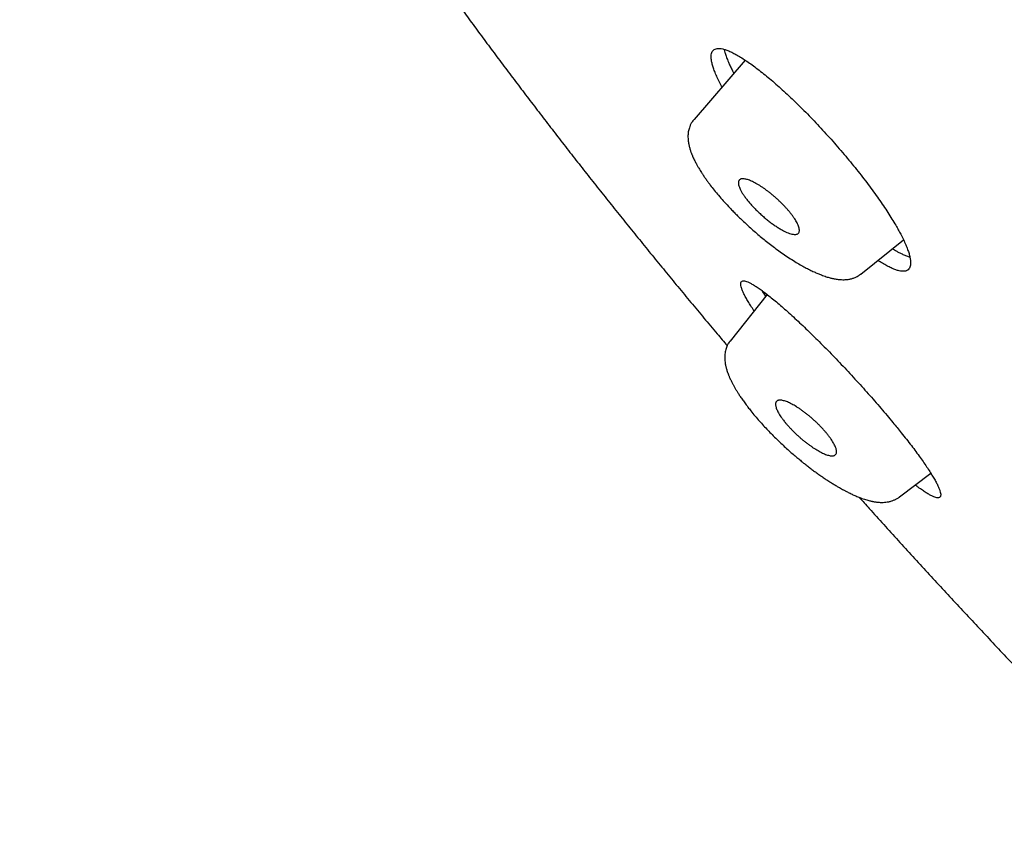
# Model space of a CAD drawing. Header units: millimetres. Extents: x 8 to 501, y 12 to 615.
# Tile 18 of 77: x 371 to 390, y 216 to 231. Entities that reach past the tile are written whole.
import ezdxf

# ---------------------------------------------------------------- set-up
doc = ezdxf.new("R2010")
doc.units = ezdxf.units.MM

msp = doc.modelspace()

# ---------------------------------------------------------------- linework, layer by layer
at = {"color": 7, "linetype": 'Continuous', "lineweight": 30}
for p, q in [((384.959, 230.315), (383.993, 229.2)), ((383.994, 229.199), (383.994, 229.199)), ((387.138, 226.284), (387.94, 226.93)), ((387.138, 226.285), (387.138, 226.285)), ((385.369, 225.9), (384.673, 225.021)), ((384.673, 225.021), (384.673, 225.02)), ((387.866, 222.081), (388.455, 222.531)), ((387.865, 222.082), (387.867, 222.083))]:
    msp.add_line(p, q, dxfattribs=at)
for points, knots in [([(372.386, 253.031), (372.37, 253.011), (372.329, 252.955), (372.264, 252.862), (372.19, 252.751), (372.119, 252.637), (372.051, 252.521), (371.986, 252.402), (371.923, 252.281), (371.863, 252.157), (371.806, 252.031), (371.751, 251.901), (371.7, 251.77), (371.651, 251.635), (371.605, 251.498), (371.562, 251.358), (371.522, 251.216), (371.485, 251.071), (371.451, 250.923), (371.42, 250.773), (371.392, 250.62), (371.367, 250.464), (371.345, 250.306), (371.327, 250.145), (371.311, 249.982), (371.299, 249.816), (371.29, 249.648), (371.285, 249.477), (371.282, 249.304), (371.283, 249.128), (371.287, 248.951), (371.294, 248.771), (371.305, 248.589), (371.318, 248.404), (371.335, 248.218), (371.355, 248.03), (371.379, 247.839), (371.405, 247.647), (371.435, 247.452), (371.468, 247.256), (371.504, 247.058), (371.543, 246.858), (371.585, 246.656), (371.631, 246.452), (371.679, 246.247), (371.73, 246.04), (371.785, 245.831), (371.842, 245.62), (371.903, 245.408), (371.966, 245.194), (372.033, 244.979), (372.102, 244.761), (372.174, 244.543), (372.249, 244.322), (372.327, 244.1), (372.408, 243.877), (372.492, 243.651), (372.579, 243.425), (372.668, 243.196), (372.76, 242.967), (372.855, 242.735), (372.953, 242.503), (373.054, 242.268), (373.157, 242.033), (373.264, 241.796), (373.372, 241.557), (373.484, 241.317), (373.598, 241.075), (373.715, 240.832), (373.835, 240.588), (373.958, 240.343), (374.083, 240.095), (374.21, 239.847), (374.341, 239.597), (374.473, 239.346), (374.609, 239.094), (374.747, 238.84), (374.888, 238.585), (375.031, 238.329), (375.177, 238.072), (375.326, 237.813), (375.476, 237.553), (375.63, 237.292), (375.786, 237.03), (375.944, 236.766), (376.105, 236.501), (376.269, 236.236), (376.435, 235.969), (376.603, 235.701), (376.774, 235.431), (376.947, 235.161), (377.123, 234.89), (377.301, 234.617), (377.481, 234.344), (377.664, 234.07), (377.849, 233.794), (378.037, 233.518), (378.226, 233.241), (378.419, 232.962), (378.613, 232.683), (378.81, 232.403), (379.009, 232.122), (379.21, 231.84), (379.413, 231.557), (379.619, 231.274), (379.827, 230.989), (380.037, 230.704), (380.25, 230.418), (380.464, 230.131), (380.681, 229.844), (380.9, 229.556), (381.121, 229.267), (381.344, 228.977), (381.569, 228.687), (381.796, 228.396), (382.025, 228.104), (382.257, 227.812), (382.49, 227.519), (382.726, 227.226), (382.963, 226.932), (383.203, 226.637), (383.444, 226.342), (383.688, 226.046), (383.933, 225.75), (384.18, 225.454), (384.409, 225.182), (384.556, 225.008), (384.618, 224.934)], [0, 0, 0, 0, 0.0041344, 0.0112983, 0.0184847, 0.025697, 0.0329382, 0.0402112, 0.0475188, 0.0548636, 0.0622479, 0.0696738, 0.0771432, 0.0846574, 0.0922178, 0.0998251, 0.1074798, 0.1151821, 0.1229318, 0.1307282, 0.1385704, 0.146457, 0.1543866, 0.1623571, 0.1703666, 0.1784127, 0.1864929, 0.1946047, 0.2027454, 0.2109122, 0.2191026, 0.2273139, 0.2355436, 0.2437892, 0.2520483, 0.2603188, 0.2685987, 0.276886, 0.285179, 0.2934762, 0.301776, 0.3100773, 0.3183789, 0.3266797, 0.3349787, 0.3432751, 0.3515682, 0.3598576, 0.3681428, 0.3764233, 0.384699, 0.3929694, 0.4012344, 0.4094938, 0.4177476, 0.4259956, 0.4342378, 0.4424742, 0.4507047, 0.4589294, 0.4671483, 0.4753616, 0.4835692, 0.4917712, 0.4999677, 0.5081589, 0.5163448, 0.5245255, 0.5327011, 0.5408719, 0.5490378, 0.5571989, 0.5653555, 0.5735077, 0.5816554, 0.589799, 0.5979385, 0.6060739, 0.6142055, 0.6223334, 0.6304576, 0.6385783, 0.6466956, 0.6548096, 0.6629204, 0.6710281, 0.6791329, 0.6872348, 0.695334, 0.7034305, 0.7115245, 0.719616, 0.7277052, 0.7357921, 0.7438768, 0.7519595, 0.7600403, 0.7681191, 0.7761962, 0.7842716, 0.7923455, 0.8004178, 0.8084887, 0.8165583, 0.8246267, 0.832694, 0.8407602, 0.8488255, 0.8568899, 0.8649535, 0.8730165, 0.8810789, 0.8891409, 0.8972024, 0.9052637, 0.9133248, 0.9213859, 0.9294469, 0.9375081, 0.9455695, 0.9536313, 0.9616936, 0.9697564, 0.97782, 0.9858844, 0.9939498, 1, 1, 1, 1]), ([(384.52, 229.809), (384.515, 229.819), (384.489, 229.865), (384.452, 229.942), (384.408, 230.037), (384.373, 230.125), (384.346, 230.205), (384.327, 230.277), (384.317, 230.341), (384.315, 230.396), (384.321, 230.443), (384.336, 230.48), (384.359, 230.509), (384.39, 230.528), (384.43, 230.538), (384.477, 230.538), (384.532, 230.529), (384.594, 230.511), (384.664, 230.483), (384.741, 230.446), (384.825, 230.4), (384.915, 230.345), (385.01, 230.281), (385.112, 230.209), (385.219, 230.128), (385.33, 230.04), (385.445, 229.944), (385.564, 229.841), (385.686, 229.731), (385.81, 229.615), (385.937, 229.494), (386.065, 229.367), (386.193, 229.237), (386.321, 229.103), (386.448, 228.965), (386.575, 228.825), (386.7, 228.683), (386.822, 228.54), (386.941, 228.398), (387.057, 228.255), (387.169, 228.113), (387.276, 227.973), (387.378, 227.835), (387.474, 227.7), (387.564, 227.569), (387.648, 227.442), (387.725, 227.319), (387.79, 227.211), (387.844, 227.116), (387.893, 227.025), (387.94, 226.931), (387.984, 226.836), (388.019, 226.748), (388.046, 226.668), (388.065, 226.596), (388.075, 226.532), (388.077, 226.477), (388.07, 226.43), (388.056, 226.393), (388.033, 226.364), (388.001, 226.345), (387.962, 226.335), (387.914, 226.335), (387.859, 226.343), (387.797, 226.362), (387.727, 226.389), (387.65, 226.426), (387.566, 226.473), (387.501, 226.512), (387.463, 226.537), (387.457, 226.541)], [0, 0, 0, 0, 0.004352, 0.019307, 0.034314, 0.049337, 0.064344, 0.079299, 0.094251, 0.109254, 0.124274, 0.139277, 0.15423, 0.169249, 0.184319, 0.199406, 0.214476, 0.229496, 0.24466, 0.259875, 0.275107, 0.290322, 0.305486, 0.320787, 0.33614, 0.351511, 0.366864, 0.382165, 0.397535, 0.412959, 0.4284, 0.443824, 0.459194, 0.474535, 0.489929, 0.505341, 0.520735, 0.536075, 0.551299, 0.566577, 0.581871, 0.597148, 0.612371, 0.627444, 0.642569, 0.657712, 0.672837, 0.687909, 0.699509, 0.711108, 0.726064, 0.741071, 0.756096, 0.771103, 0.786059, 0.801012, 0.816015, 0.831036, 0.84604, 0.860994, 0.876013, 0.891083, 0.90617, 0.921241, 0.936261, 0.951424, 0.966638, 0.981869, 0.997083, 1, 1, 1, 1]), ([(384.558, 230.521), (384.558, 230.517), (384.562, 230.499), (384.574, 230.456), (384.596, 230.39), (384.625, 230.316), (384.656, 230.244), (384.69, 230.172), (384.72, 230.112), (384.74, 230.076), (384.744, 230.067)], [0, 0, 0, 0, 0.032798, 0.154809, 0.34028, 0.526521, 0.651814, 0.802516, 0.953632, 1, 1, 1, 1]), ([(383.993, 229.199), (383.986, 229.19), (383.97, 229.172), (383.95, 229.142), (383.934, 229.114), (383.922, 229.088), (383.91, 229.058), (383.898, 229.023), (383.888, 228.982), (383.882, 228.939), (383.878, 228.891), (383.879, 228.84), (383.883, 228.794), (383.889, 228.753), (383.895, 228.72), (383.902, 228.69), (383.911, 228.658), (383.919, 228.628), (383.928, 228.602), (383.935, 228.581), (383.942, 228.563), (383.948, 228.548), (383.954, 228.533), (383.962, 228.514), (383.972, 228.488), (383.987, 228.456), (384.004, 228.422), (384.017, 228.397), (384.023, 228.385)], [0, 0, 0, 0, 0.037746, 0.080803, 0.115156, 0.145917, 0.174602, 0.22538, 0.270829, 0.323187, 0.380322, 0.443339, 0.509084, 0.554703, 0.592947, 0.630395, 0.668773, 0.711637, 0.740839, 0.767091, 0.788795, 0.806127, 0.821654, 0.844861, 0.875717, 0.914174, 0.96017, 1, 1, 1, 1]), ([(384.023, 228.385), (384.032, 228.367), (384.051, 228.332), (384.08, 228.282), (384.106, 228.239), (384.129, 228.202), (384.149, 228.173), (384.164, 228.15), (384.175, 228.133), (384.186, 228.118), (384.196, 228.102), (384.207, 228.086), (384.227, 228.058), (384.258, 228.017), (384.308, 227.949), (384.374, 227.865), (384.455, 227.767), (384.544, 227.664), (384.627, 227.574), (384.701, 227.496), (384.764, 227.431), (384.833, 227.363), (384.908, 227.29), (384.991, 227.213), (385.08, 227.132), (385.172, 227.052), (385.266, 226.973), (385.361, 226.897), (385.461, 226.819), (385.565, 226.741), (385.672, 226.665), (385.783, 226.59), (385.892, 226.52), (385.962, 226.479), (385.995, 226.459)], [0, 0, 0, 0, 0.029344, 0.055036, 0.077093, 0.095533, 0.109844, 0.120847, 0.128643, 0.135729, 0.143217, 0.151106, 0.159396, 0.184256, 0.212118, 0.256943, 0.303351, 0.351353, 0.400952, 0.430024, 0.459915, 0.492033, 0.526572, 0.563535, 0.602924, 0.64475, 0.683355, 0.723831, 0.766169, 0.810373, 0.856455, 0.904436, 0.954304, 1, 1, 1, 1]), ([(385.934, 227.249), (385.928, 227.261), (385.915, 227.285), (385.89, 227.324), (385.862, 227.365), (385.83, 227.408), (385.796, 227.451), (385.759, 227.495), (385.719, 227.539), (385.677, 227.584), (385.633, 227.628), (385.588, 227.672), (385.54, 227.716), (385.492, 227.758), (385.444, 227.797), (385.397, 227.835), (385.349, 227.871), (385.301, 227.905), (385.254, 227.937), (385.206, 227.967), (385.16, 227.994), (385.116, 228.017), (385.076, 228.036), (385.039, 228.051), (385.003, 228.064), (384.97, 228.073), (384.94, 228.078), (384.912, 228.08), (384.888, 228.079), (384.868, 228.073), (384.852, 228.063), (384.84, 228.05), (384.833, 228.033), (384.829, 228.013), (384.829, 227.99), (384.833, 227.964), (384.841, 227.935), (384.854, 227.901), (384.867, 227.875), (384.874, 227.861)], [0, 0, 0, 0, 0.026606, 0.053214, 0.080617, 0.108021, 0.134614, 0.161208, 0.188552, 0.215895, 0.242763, 0.269631, 0.297353, 0.325077, 0.350956, 0.376835, 0.403392, 0.429949, 0.457102, 0.484254, 0.512284, 0.540317, 0.566132, 0.591949, 0.618452, 0.644955, 0.671914, 0.698872, 0.726644, 0.754414, 0.780731, 0.807049, 0.834134, 0.861219, 0.887593, 0.913968, 0.941074, 0.968179, 1, 1, 1, 1]), ([(384.874, 227.861), (384.883, 227.845), (384.901, 227.812), (384.937, 227.758), (384.978, 227.702), (385.024, 227.644), (385.075, 227.585), (385.131, 227.525), (385.19, 227.466), (385.253, 227.408), (385.316, 227.352), (385.38, 227.299), (385.443, 227.25), (385.507, 227.204), (385.571, 227.162), (385.633, 227.124), (385.692, 227.093), (385.745, 227.068), (385.794, 227.05), (385.839, 227.037), (385.879, 227.03), (385.913, 227.03), (385.941, 227.037), (385.961, 227.051), (385.974, 227.071), (385.98, 227.097), (385.978, 227.128), (385.97, 227.165), (385.956, 227.205), (385.941, 227.235), (385.934, 227.249)], [0, 0, 0, 0, 0.03595, 0.072024, 0.107988, 0.143902, 0.179925, 0.215831, 0.252176, 0.288652, 0.325008, 0.359932, 0.394957, 0.429881, 0.466627, 0.5035, 0.540238, 0.575082, 0.610031, 0.644882, 0.681334, 0.7179, 0.754336, 0.789896, 0.825575, 0.861148, 0.896767, 0.932492, 0.968104, 1, 1, 1, 1]), ([(387.732, 226.762), (387.751, 226.751), (387.789, 226.728), (387.843, 226.697), (387.903, 226.666), (387.966, 226.636), (388.021, 226.615), (388.051, 226.606), (388.062, 226.603)], [0, 0, 0, 0, 0.1458615, 0.2958187, 0.4463323, 0.6634731, 0.8814655, 1, 1, 1, 1]), ([(385.995, 226.459), (386.025, 226.442), (386.086, 226.408), (386.172, 226.363), (386.253, 226.325), (386.326, 226.293), (386.388, 226.268), (386.44, 226.249), (386.483, 226.234), (386.522, 226.222), (386.556, 226.213), (386.588, 226.205), (386.62, 226.198), (386.654, 226.191), (386.69, 226.185), (386.729, 226.18), (386.774, 226.177), (386.82, 226.177), (386.863, 226.179), (386.899, 226.183), (386.93, 226.189), (386.959, 226.195), (386.987, 226.204), (387.015, 226.213), (387.042, 226.225), (387.07, 226.239), (387.1, 226.257), (387.123, 226.272), (387.135, 226.283), (387.138, 226.285)], [0, 0, 0, 0, 0.069838, 0.137731, 0.202753, 0.26271, 0.317474, 0.359128, 0.397195, 0.431807, 0.462954, 0.49062, 0.51859, 0.550828, 0.583406, 0.617083, 0.658557, 0.704294, 0.746612, 0.775685, 0.802628, 0.828898, 0.856052, 0.878522, 0.904793, 0.931775, 0.959271, 0.991375, 1, 1, 1, 1]), ([(385.124, 225.59), (385.123, 225.591), (385.101, 225.623), (385.064, 225.682), (385.012, 225.766), (384.968, 225.842), (384.932, 225.91), (384.905, 225.971), (384.885, 226.023), (384.874, 226.067), (384.871, 226.102), (384.876, 226.129), (384.89, 226.146), (384.912, 226.155), (384.943, 226.154), (384.981, 226.144), (385.028, 226.125), (385.083, 226.097), (385.147, 226.059), (385.217, 226.012), (385.295, 225.956), (385.38, 225.892), (385.471, 225.819), (385.569, 225.738), (385.673, 225.648), (385.781, 225.552), (385.895, 225.449), (386.012, 225.34), (386.133, 225.224), (386.257, 225.103), (386.384, 224.978), (386.512, 224.848), (386.64, 224.716), (386.769, 224.581), (386.898, 224.444), (387.026, 224.305), (387.153, 224.166), (387.277, 224.028), (387.398, 223.89), (387.516, 223.754), (387.631, 223.618), (387.733, 223.496), (387.822, 223.387), (387.908, 223.281), (387.998, 223.167), (388.09, 223.048), (388.176, 222.934), (388.255, 222.825), (388.328, 222.722), (388.394, 222.626), (388.453, 222.535), (388.504, 222.452), (388.547, 222.376), (388.583, 222.308), (388.611, 222.247), (388.63, 222.195), (388.641, 222.151), (388.644, 222.115), (388.639, 222.089), (388.625, 222.071), (388.603, 222.063), (388.572, 222.063), (388.534, 222.073), (388.487, 222.092), (388.432, 222.121), (388.368, 222.159), (388.298, 222.206), (388.229, 222.255), (388.181, 222.292), (388.161, 222.306)], [0, 0, 0, 0, 0.000149, 0.015153, 0.030174, 0.045178, 0.060133, 0.075207, 0.090331, 0.105473, 0.120598, 0.135674, 0.151011, 0.166399, 0.181804, 0.197193, 0.212531, 0.228121, 0.243763, 0.259424, 0.275066, 0.290656, 0.306379, 0.322155, 0.33795, 0.353725, 0.369447, 0.385117, 0.400842, 0.416585, 0.432309, 0.447978, 0.463432, 0.478941, 0.494467, 0.509975, 0.525428, 0.540602, 0.55583, 0.571075, 0.586302, 0.601476, 0.612985, 0.624494, 0.639455, 0.654466, 0.669496, 0.684508, 0.699469, 0.714424, 0.72943, 0.744453, 0.759459, 0.774415, 0.78949, 0.804615, 0.819756, 0.834882, 0.849958, 0.865293, 0.880679, 0.896082, 0.911468, 0.926804, 0.942391, 0.958031, 0.973688, 0.989328, 1, 1, 1, 1]), ([(385.271, 225.972), (385.285, 225.95), (385.306, 225.916), (385.332, 225.877), (385.341, 225.864)], [0, 0, 0, 0, 0.666913, 1, 1, 1, 1]), ([(384.673, 225.021), (384.67, 225.018), (384.66, 225.006), (384.647, 224.985), (384.631, 224.96), (384.617, 224.931), (384.602, 224.897), (384.589, 224.857), (384.58, 224.817), (384.574, 224.775), (384.571, 224.734), (384.571, 224.69), (384.574, 224.647), (384.579, 224.608), (384.584, 224.575), (384.59, 224.548), (384.597, 224.521), (384.604, 224.492), (384.614, 224.461), (384.624, 224.432), (384.633, 224.407), (384.641, 224.387), (384.648, 224.368), (384.658, 224.346), (384.669, 224.319), (384.683, 224.29), (384.697, 224.261), (384.71, 224.235), (384.723, 224.21), (384.735, 224.187), (384.749, 224.162), (384.767, 224.131), (384.79, 224.092), (384.82, 224.042), (384.856, 223.986), (384.899, 223.923), (384.949, 223.853), (385.004, 223.778), (385.045, 223.727), (385.064, 223.703)], [0, 0, 0, 0, 0.007946, 0.033161, 0.052597, 0.071358, 0.102827, 0.132003, 0.163448, 0.194537, 0.226644, 0.260184, 0.295658, 0.329138, 0.352084, 0.373347, 0.394498, 0.41606, 0.440933, 0.4689, 0.486661, 0.500955, 0.514441, 0.531954, 0.553579, 0.578109, 0.600051, 0.620423, 0.637516, 0.654932, 0.673226, 0.692399, 0.725398, 0.761181, 0.801464, 0.846399, 0.895959, 0.950088, 1, 1, 1, 1]), ([(386.508, 223.261), (386.497, 223.276), (386.473, 223.304), (386.434, 223.348), (386.393, 223.393), (386.35, 223.438), (386.305, 223.482), (386.259, 223.525), (386.211, 223.567), (386.162, 223.608), (386.114, 223.648), (386.065, 223.685), (386.015, 223.721), (385.967, 223.754), (385.921, 223.783), (385.877, 223.809), (385.834, 223.833), (385.792, 223.854), (385.752, 223.872), (385.714, 223.886), (385.679, 223.897), (385.647, 223.903), (385.62, 223.906), (385.596, 223.905), (385.576, 223.901), (385.558, 223.893), (385.545, 223.881), (385.535, 223.866), (385.529, 223.847), (385.528, 223.824), (385.531, 223.799), (385.538, 223.771), (385.549, 223.739), (385.564, 223.706), (385.583, 223.67), (385.605, 223.632), (385.63, 223.593), (385.661, 223.549), (385.686, 223.517), (385.699, 223.5)], [0, 0, 0, 0, 0.026594, 0.05319, 0.080579, 0.107969, 0.13455, 0.161131, 0.188462, 0.215791, 0.24266, 0.269529, 0.297252, 0.324978, 0.350856, 0.376734, 0.40329, 0.429846, 0.456999, 0.484151, 0.512182, 0.540214, 0.56603, 0.591848, 0.618351, 0.644855, 0.671813, 0.69877, 0.72654, 0.754309, 0.780628, 0.806948, 0.834035, 0.861123, 0.887495, 0.913867, 0.940971, 0.968074, 1, 1, 1, 1]), ([(385.064, 223.703), (385.09, 223.671), (385.141, 223.608), (385.222, 223.515), (385.302, 223.426), (385.383, 223.34), (385.468, 223.253), (385.557, 223.165), (385.649, 223.077), (385.736, 222.996), (385.818, 222.923), (385.894, 222.857), (385.963, 222.799), (386.028, 222.746), (386.09, 222.696), (386.152, 222.647), (386.216, 222.599), (386.28, 222.551), (386.346, 222.504), (386.413, 222.458), (386.48, 222.412), (386.549, 222.368), (386.615, 222.326), (386.676, 222.29), (386.729, 222.259), (386.772, 222.235), (386.803, 222.218), (386.825, 222.206), (386.845, 222.195), (386.869, 222.182), (386.9, 222.167), (386.935, 222.149), (386.971, 222.132), (387.007, 222.115), (387.044, 222.099), (387.08, 222.084), (387.118, 222.069), (387.16, 222.053), (387.205, 222.038), (387.235, 222.029), (387.249, 222.024)], [0, 0, 0, 0, 0.044831, 0.087834, 0.128974, 0.168226, 0.205596, 0.249674, 0.290836, 0.329081, 0.364401, 0.396796, 0.426269, 0.452832, 0.478386, 0.504464, 0.531072, 0.558214, 0.585896, 0.614126, 0.642909, 0.672253, 0.702055, 0.729315, 0.752653, 0.772062, 0.787532, 0.794616, 0.802876, 0.814109, 0.828324, 0.845365, 0.862586, 0.879072, 0.897375, 0.914669, 0.932321, 0.953384, 0.977995, 1, 1, 1, 1]), ([(385.699, 223.5), (385.711, 223.486), (385.734, 223.458), (385.773, 223.414), (385.814, 223.369), (385.858, 223.324), (385.903, 223.28), (385.949, 223.237), (385.996, 223.195), (386.045, 223.154), (386.094, 223.114), (386.143, 223.077), (386.192, 223.041), (386.24, 223.008), (386.286, 222.979), (386.33, 222.953), (386.373, 222.929), (386.415, 222.908), (386.455, 222.89), (386.493, 222.876), (386.529, 222.865), (386.56, 222.858), (386.588, 222.856), (386.611, 222.857), (386.632, 222.861), (386.649, 222.869), (386.663, 222.881), (386.673, 222.896), (386.679, 222.915), (386.68, 222.937), (386.677, 222.963), (386.67, 222.991), (386.659, 223.022), (386.644, 223.056), (386.625, 223.091), (386.603, 223.129), (386.577, 223.169), (386.546, 223.213), (386.522, 223.244), (386.508, 223.261)], [0, 0, 0, 0, 0.026482, 0.05316, 0.080434, 0.107906, 0.134384, 0.161038, 0.188253, 0.215666, 0.242432, 0.269406, 0.297025, 0.324857, 0.350653, 0.376612, 0.403079, 0.429722, 0.456774, 0.484027, 0.51194, 0.54009, 0.565824, 0.591726, 0.618144, 0.644735, 0.671598, 0.698647, 0.726304, 0.754183, 0.78041, 0.806827, 0.833821, 0.861007, 0.887291, 0.913746, 0.94075, 0.967948, 1, 1, 1, 1]), ([(388.443, 222.521), (388.444, 222.52), (388.456, 222.511), (388.466, 222.504), (388.476, 222.497)], [0, 0, 0, 0, 0.09871, 1, 1, 1, 1]), ([(387.108, 222.073), (387.171, 222.003), (387.323, 221.833), (387.567, 221.562), (387.84, 221.261), (388.115, 220.959), (388.392, 220.657), (388.67, 220.355), (388.95, 220.052), (389.232, 219.749), (389.516, 219.447), (389.801, 219.143), (390.088, 218.84), (390.377, 218.537), (390.668, 218.233), (390.96, 217.929), (391.254, 217.625), (391.55, 217.321), (391.847, 217.017), (392.147, 216.712), (392.448, 216.407), (392.751, 216.102), (393.056, 215.797), (393.352, 215.502), (393.639, 215.217), (393.912, 214.948), (394.093, 214.77), (394.181, 214.683)], [0, 0, 0, 0, 0.028294, 0.069009, 0.10974, 0.150491, 0.191262, 0.232055, 0.272872, 0.313714, 0.354585, 0.395485, 0.436418, 0.477386, 0.518393, 0.559441, 0.600535, 0.641679, 0.682878, 0.724136, 0.76546, 0.806856, 0.848334, 0.889901, 0.927222, 0.964538, 1, 1, 1, 1]), ([(387.249, 222.024), (387.262, 222.02), (387.286, 222.013), (387.319, 222.005), (387.346, 221.999), (387.367, 221.995), (387.39, 221.991), (387.417, 221.987), (387.449, 221.983), (387.483, 221.98), (387.52, 221.978), (387.563, 221.979), (387.61, 221.982), (387.663, 221.99), (387.708, 222.002), (387.742, 222.014), (387.766, 222.023), (387.789, 222.034), (387.81, 222.045), (387.833, 222.058), (387.852, 222.071), (387.864, 222.08), (387.867, 222.083)], [0, 0, 0, 0, 0.060166, 0.111106, 0.152725, 0.18495, 0.211748, 0.262032, 0.309486, 0.365894, 0.42408, 0.488794, 0.568976, 0.652881, 0.743538, 0.78263, 0.821501, 0.860107, 0.898438, 0.937877, 0.984882, 1, 1, 1, 1])]:
    msp.add_open_spline(points, degree=3, knots=knots, dxfattribs=at)

doc.saveas('drawing.dxf')
